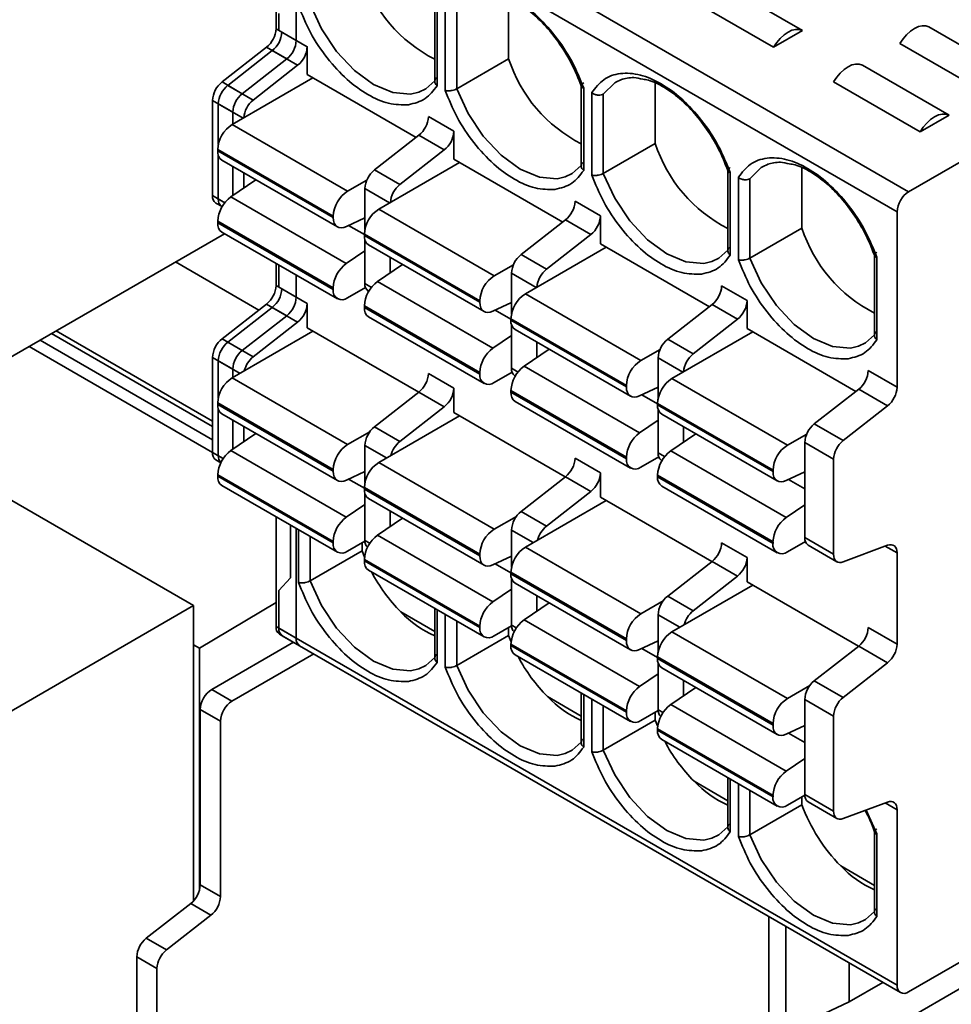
# Model space of a CAD drawing. Header units: millimetres. Extents: x 11 to 199, y 5 to 292.
# Tile 43 of 53: x 106.36 to 112.06, y 160.69 to 166.72. Entities that reach past the tile are written whole.
import ezdxf

# ---------------------------------------------------------------- set-up
doc = ezdxf.new("R2010")
doc.units = ezdxf.units.MM

msp = doc.modelspace()

# ---------------------------------------------------------------- linework, layer by layer
at = {"color": 7, "linetype": 'Continuous', "lineweight": 35}
for p, q in [((108.0164, 167.8539), (111.803, 165.6679)), ((107.9281, 166.6669), (107.9281, 167.7416)), ((107.9457, 167.7314), (111.7323, 165.5454)), ((115.3739, 167.7294), (111.803, 165.6679)), ((108.0518, 166.5955), (108.0518, 167.6701)), ((110.6221, 166.9619), (111.1525, 166.6558)), ((108.8998, 166.8444), (108.8998, 166.3363)), ((109.3529, 166.8507), (109.3529, 166.4827)), ((110.9757, 166.5537), (110.4454, 166.8599)), ((108.9145, 166.3174), (108.9145, 166.8224)), ((108.964, 166.7939), (108.964, 166.2889)), ((109.0347, 166.299), (109.0347, 166.7838)), ((107.9457, 166.6567), (107.9457, 166.7589)), ((108.0518, 166.5955), (107.9281, 166.6669)), ((111.9267, 166.6782), (112.4571, 166.3721)), ((108.119, 166.5567), (107.9634, 166.6465)), ((111.1525, 166.6558), (110.9757, 166.5537)), ((107.5976, 166.3404), (107.8696, 166.5528)), ((107.9934, 166.4814), (107.8696, 166.5528)), ((108.119, 166.5567), (108.119, 166.3861)), ((112.2803, 166.27), (111.75, 166.5762)), ((107.905, 166.5324), (107.6329, 166.3199)), ((107.7213, 166.2689), (107.9934, 166.4814)), ((108.0605, 166.4426), (107.905, 166.5324)), ((109.0347, 166.299), (109.3529, 166.4827)), ((107.7885, 166.2301), (108.0605, 166.4426)), ((111.5202, 166.4435), (112.0505, 166.1374)), ((108.1543, 166.3657), (107.6594, 166.08)), ((108.7863, 166.0009), (108.119, 166.3861)), ((110.0091, 166.3397), (110.0436, 166.3556)), ((107.7213, 166.2689), (107.5976, 166.3404)), ((107.6329, 166.3199), (107.7885, 166.2301)), ((109.7979, 166.326), (109.7979, 165.8178)), ((109.8125, 165.799), (109.8125, 166.304)), ((110.2509, 166.3323), (110.2509, 165.9642)), ((111.8737, 166.0353), (111.3434, 166.3415)), ((109.862, 166.2754), (109.862, 165.7704)), ((109.9327, 165.7806), (109.9327, 166.2653)), ((107.5392, 166.2262), (107.6629, 166.1548)), ((107.5392, 165.6447), (107.5392, 166.2262)), ((107.5745, 166.2058), (107.5745, 165.9575)), ((107.6629, 166.082), (107.6629, 166.1548)), ((109.017, 166.0383), (108.8614, 166.1281)), ((112.0505, 166.1374), (111.8737, 166.0353)), ((107.6594, 166.08), (108.3665, 165.6718)), ((108.803, 166.014), (108.531, 165.8015)), ((108.9586, 165.9242), (108.803, 166.014)), ((109.017, 166.0383), (109.017, 165.8677)), ((109.9327, 165.7806), (110.2509, 165.9642)), ((107.571, 165.9269), (108.2781, 165.5187)), ((107.571, 165.9184), (107.571, 165.9269)), ((107.571, 165.9184), (108.2781, 165.51)), ((107.5745, 165.8918), (107.5745, 165.6243)), ((108.6865, 165.7117), (108.9586, 165.9242)), ((107.5969, 165.8611), (108.304, 165.4529)), ((107.6629, 165.6443), (107.6629, 165.823)), ((109.0524, 165.8473), (108.5574, 165.5616)), ((109.6843, 165.4825), (109.017, 165.8677)), ((110.9072, 165.8213), (110.9416, 165.8372)), ((111.1489, 165.8138), (111.1489, 165.4458)), ((107.7301, 165.6898), (107.7301, 165.7842)), ((108.531, 165.8015), (108.6865, 165.7117)), ((110.6959, 165.8076), (110.6959, 165.2994)), ((110.7105, 165.2806), (110.7105, 165.7856)), ((110.76, 165.757), (110.76, 165.252)), ((107.8052, 165.7408), (107.6517, 165.6366)), ((108.3665, 165.6718), (108.4846, 165.74)), ((110.8307, 165.2621), (110.8307, 165.7469)), ((108.3586, 165.2283), (107.6517, 165.6366)), ((108.4725, 165.6874), (108.4725, 165.4391)), ((107.5599, 165.5989), (107.5977, 165.577)), ((107.5952, 165.5785), (107.5977, 165.577)), ((109.915, 165.5199), (109.7595, 165.6097)), ((108.2781, 165.51), (108.2781, 165.5187)), ((108.5574, 165.5616), (109.2645, 165.1534)), ((109.915, 165.5199), (109.915, 165.3493)), ((111.7323, 165.5454), (111.7323, 164.4708)), ((108.2781, 165.0802), (107.571, 165.4886)), ((107.571, 165.4886), (107.571, 165.4778)), ((108.2781, 165.0696), (107.571, 165.4778)), ((108.4725, 165.5092), (108.3588, 165.4551)), ((109.701, 165.4955), (109.429, 165.2831)), ((109.8566, 165.4057), (109.701, 165.4955)), ((104.745, 163.7556), (107.6129, 165.4113)), ((107.5969, 165.4206), (108.304, 165.0124)), ((108.469, 165.4085), (109.1761, 165.0003)), ((108.469, 165.3999), (108.469, 165.4085)), ((108.469, 165.3999), (109.1761, 164.9916)), ((109.5846, 165.1933), (109.8566, 165.4057)), ((110.8307, 165.2621), (111.1489, 165.4458)), ((108.4725, 165.3734), (108.4725, 165.1059)), ((108.4949, 165.3427), (109.202, 164.9345)), ((110.5823, 164.9641), (109.915, 165.3493)), ((108.3586, 165.2283), (108.4725, 165.3056)), ((109.429, 165.2831), (109.5846, 165.1933)), ((109.9504, 165.3289), (109.4554, 165.0432)), ((111.5939, 165.2892), (111.5939, 164.781)), ((107.3132, 165.2383), (107.8232, 164.9438)), ((107.9281, 165.0943), (107.9281, 165.2294)), ((107.9457, 165.084), (107.9457, 165.2192)), ((108.7033, 165.2224), (108.5497, 165.1182)), ((108.6281, 165.1714), (108.6281, 165.2658)), ((109.2645, 165.1534), (109.3826, 165.2216)), ((111.6086, 164.7622), (111.6086, 165.2672)), ((108.0518, 165.0228), (108.0518, 165.1579)), ((109.3706, 165.169), (109.3706, 164.9207)), ((108.0518, 165.0228), (107.9281, 165.0943)), ((109.2566, 164.7099), (108.5497, 165.1182)), ((110.8131, 165.0015), (110.6575, 165.0913)), ((108.119, 164.984), (107.9634, 165.0738)), ((108.2781, 165.0696), (108.2781, 165.0802)), ((108.4762, 165.0819), (108.3665, 165.0186)), ((108.4932, 165.0601), (108.4958, 165.0586)), ((109.4554, 165.0432), (110.1625, 164.6349)), ((107.5976, 164.7677), (107.8696, 164.9801)), ((107.9934, 164.9087), (107.8696, 164.9801)), ((108.119, 164.8347), (108.119, 164.984)), ((109.1761, 164.5618), (108.469, 164.9701)), ((108.469, 164.9701), (108.469, 164.9594)), ((109.1761, 164.9916), (109.1761, 165.0003)), ((109.3706, 164.9908), (109.2568, 164.9366)), ((110.5991, 164.9771), (110.327, 164.7647)), ((110.7546, 164.8873), (110.5991, 164.9771)), ((110.8131, 165.0015), (110.8131, 164.8309)), ((107.905, 164.9597), (107.6329, 164.7473)), ((107.7213, 164.6962), (107.9934, 164.9087)), ((108.0605, 164.8699), (107.905, 164.9597)), ((109.1761, 164.5512), (108.469, 164.9594)), ((107.7885, 164.6575), (108.0605, 164.8699)), ((108.4949, 164.9021), (109.202, 164.4939)), ((109.367, 164.8901), (110.0741, 164.4819)), ((109.367, 164.8815), (109.367, 164.8901)), ((109.367, 164.8815), (110.0741, 164.4731)), ((109.3706, 164.855), (109.3706, 164.5874)), ((110.4826, 164.6749), (110.7546, 164.8873)), ((107.5392, 164.2639), (106.5823, 164.8163)), ((108.1543, 164.8143), (107.6594, 164.5286)), ((108.8019, 164.4404), (108.119, 164.8347)), ((109.3929, 164.8243), (110.1, 164.4161)), ((110.8484, 164.8105), (110.3534, 164.5247)), ((111.4804, 164.4457), (110.8131, 164.8309)), ((107.5392, 164.1484), (106.4823, 164.7585)), ((107.7213, 164.6962), (107.5976, 164.7677)), ((107.6329, 164.7473), (107.7885, 164.6575)), ((109.2566, 164.7099), (109.3706, 164.7872)), ((109.5261, 164.653), (109.5261, 164.7474)), ((110.327, 164.7647), (110.4826, 164.6749)), ((107.5392, 164.0708), (106.4151, 164.7198)), ((109.6013, 164.704), (109.4477, 164.5998)), ((110.1625, 164.6349), (110.2807, 164.7031)), ((107.5392, 164.6535), (107.6629, 164.5821)), ((107.5392, 164.072), (107.5392, 164.6535)), ((107.5745, 164.6331), (107.5745, 164.4061)), ((110.2686, 164.6505), (110.2686, 164.4023)), ((107.6629, 164.5306), (107.6629, 164.5821)), ((109.017, 164.4656), (108.8614, 164.5554)), ((109.1761, 164.5512), (109.1761, 164.5618)), ((109.3743, 164.5635), (109.2645, 164.5001)), ((110.1547, 164.1915), (109.4477, 164.5998)), ((111.5555, 164.5729), (111.7323, 164.4708)), ((107.6594, 164.5286), (108.3665, 164.1204)), ((109.3913, 164.5417), (109.3938, 164.5402)), ((110.3534, 164.5247), (111.0605, 164.1165)), ((108.803, 164.4413), (108.531, 164.2288)), ((108.9586, 164.3515), (108.803, 164.4413)), ((109.017, 164.3163), (109.017, 164.4656)), ((110.0741, 164.0433), (109.367, 164.4517)), ((109.367, 164.4517), (109.367, 164.441)), ((110.0741, 164.0328), (109.367, 164.441)), ((110.0741, 164.4731), (110.0741, 164.4819)), ((110.2686, 164.4724), (110.1548, 164.4182)), ((111.4971, 164.4587), (111.225, 164.2463)), ((111.6739, 164.3567), (111.4971, 164.4587)), ((107.571, 164.3755), (108.2781, 163.9673)), ((107.571, 164.3755), (107.571, 164.3649)), ((109.3929, 164.3837), (110.1, 163.9755)), ((110.265, 164.3716), (110.9722, 163.9634)), ((110.265, 164.3631), (110.265, 164.3716)), ((107.571, 164.3649), (108.2781, 163.9565)), ((107.5745, 164.3383), (107.5745, 164.0516)), ((107.5969, 164.3076), (108.304, 163.8994)), ((108.6865, 164.139), (108.9586, 164.3515)), ((109.7, 163.922), (109.017, 164.3163)), ((110.265, 164.3631), (110.9722, 163.9547)), ((110.2686, 164.3366), (110.2686, 164.069)), ((110.2909, 164.3059), (110.998, 163.8977)), ((111.6739, 164.3567), (111.4018, 164.1442)), ((107.6629, 164.0908), (107.6629, 164.2695)), ((109.0524, 164.2959), (108.5574, 164.0101)), ((110.1547, 164.1915), (110.2686, 164.2688)), ((111.4018, 164.1442), (111.225, 164.2463)), ((105.5453, 164.2177), (107.4232, 163.1336)), ((107.8052, 164.1874), (107.6517, 164.0832)), ((107.7301, 164.1364), (107.7301, 164.2307)), ((108.3665, 164.1204), (108.5027, 164.199)), ((108.531, 164.2288), (108.6865, 164.139)), ((110.4993, 164.1856), (110.3457, 164.0814)), ((110.4241, 164.1346), (110.4241, 164.229)), ((111.0605, 164.1165), (111.1787, 164.1847)), ((111.3434, 164.0301), (111.1666, 164.1321)), ((111.1666, 164.1321), (111.1666, 163.5506)), ((108.3586, 163.6749), (107.6517, 164.0832)), ((108.4725, 164.1147), (108.4725, 163.8877)), ((111.0527, 163.6731), (110.3457, 164.0814)), ((107.5599, 164.0262), (107.5899, 164.0089)), ((108.5574, 164.0101), (109.2645, 163.6019)), ((109.915, 163.9472), (109.7595, 164.037)), ((110.0741, 164.0328), (110.0741, 164.0433)), ((110.2723, 164.0451), (110.1625, 163.9817)), ((110.2893, 164.0232), (110.2918, 164.0218)), ((111.3434, 164.0301), (111.3434, 163.4485)), ((108.2781, 163.9565), (108.2781, 163.9673)), ((108.4725, 163.9558), (108.3588, 163.9016)), ((109.915, 163.7979), (109.915, 163.9472)), ((110.9722, 163.9547), (110.9722, 163.9634)), ((111.1666, 163.954), (111.0528, 163.8998)), ((108.2781, 163.5267), (107.571, 163.9351)), ((107.571, 163.9351), (107.571, 163.9264)), ((108.2781, 163.5182), (107.571, 163.9264)), ((109.701, 163.9229), (109.429, 163.7104)), ((109.8566, 163.8331), (109.701, 163.9229)), ((110.9722, 163.5249), (110.265, 163.9333)), ((110.265, 163.9333), (110.265, 163.9225)), ((110.9722, 163.5143), (110.265, 163.9225)), ((107.5969, 163.8691), (108.304, 163.4609)), ((108.469, 163.857), (109.1761, 163.4488)), ((108.469, 163.857), (108.469, 163.8465)), ((108.469, 163.8465), (109.1761, 163.4381)), ((109.5846, 163.6206), (109.8566, 163.8331)), ((110.2909, 163.8653), (110.998, 163.4571)), ((108.4725, 163.8199), (108.4725, 163.5332)), ((108.4949, 163.7892), (109.202, 163.381)), ((109.9504, 163.7775), (109.4554, 163.4917)), ((110.598, 163.4036), (109.915, 163.7979)), ((108.3586, 163.6749), (108.4725, 163.7521)), ((108.6281, 163.6179), (108.6281, 163.7123)), ((109.429, 163.7104), (109.5846, 163.6206)), ((111.0527, 163.6731), (111.1666, 163.7504)), ((107.9281, 163.0056), (107.9281, 163.6779)), ((108.7033, 163.6689), (108.5497, 163.5647)), ((109.2645, 163.6019), (109.4007, 163.6806)), ((108.0518, 162.9342), (108.0518, 163.6065)), ((109.3706, 163.5963), (109.3706, 163.3692)), ((108.2781, 163.5267), (108.2781, 163.5182)), ((108.4727, 163.5284), (108.3665, 163.4671)), ((109.2566, 163.1564), (108.5497, 163.5647)), ((110.9722, 163.5143), (110.9722, 163.5249)), ((111.1703, 163.5267), (111.0605, 163.4633)), ((111.3434, 163.4485), (111.1666, 163.5506)), ((108.1367, 163.2859), (108.4549, 163.4695)), ((108.4549, 163.5182), (108.4549, 163.4695)), ((108.4549, 163.4695), (108.4699, 163.4312)), ((109.4554, 163.4917), (110.1625, 163.0835)), ((110.8131, 163.4288), (110.6575, 163.5186)), ((111.1873, 163.5048), (111.3641, 163.4028)), ((111.4018, 163.4019), (111.6739, 163.5035)), ((109.1761, 163.0083), (108.469, 163.4167)), ((108.469, 163.4167), (108.469, 163.408)), ((109.1761, 162.9997), (108.469, 163.408)), ((109.1761, 163.4381), (109.1761, 163.4488)), ((109.3706, 163.4373), (109.2568, 163.3832)), ((110.5991, 163.4044), (110.327, 163.192)), ((110.7546, 163.3146), (110.5991, 163.4044)), ((110.8131, 163.2795), (110.8131, 163.4288)), ((111.7323, 163.4568), (111.7323, 162.8981)), ((108.4949, 163.3507), (109.202, 162.9425)), ((107.9457, 163.2274), (108.0164, 163.3043)), ((109.367, 163.3386), (110.0741, 162.9304)), ((109.367, 163.3386), (109.367, 163.328)), ((109.367, 163.328), (110.0741, 162.9197)), ((109.3706, 163.3015), (109.3706, 163.0147)), ((110.4826, 163.1022), (110.7546, 163.3146)), ((107.9457, 162.9954), (107.9457, 163.2274)), ((109.2566, 163.1564), (109.3706, 163.2337)), ((109.3929, 163.2708), (110.1, 162.8626)), ((110.8484, 163.259), (110.3534, 162.9733)), ((111.496, 162.8852), (110.8131, 163.2795)), ((109.5261, 163.0995), (109.5261, 163.1939)), ((110.1625, 163.0835), (110.2987, 163.1622)), ((110.327, 163.192), (110.4826, 163.1022)), ((107.4232, 163.1336), (105.7451, 162.1648)), ((107.4232, 161.3259), (107.4232, 163.1336)), ((107.4586, 162.8723), (107.9281, 163.1524)), ((108.8998, 163.117), (108.8998, 162.8047)), ((109.6013, 163.1505), (109.4477, 163.0463)), ((108.693, 163.0948), (108.8998, 162.9753)), ((110.1547, 162.638), (109.4477, 163.0463)), ((110.2686, 163.0779), (110.2686, 162.8508)), ((108.0518, 162.9342), (107.9281, 163.0056)), ((111.7323, 160.8095), (107.9457, 162.9954)), ((109.1761, 163.0083), (109.1761, 162.9997)), ((109.3707, 163.01), (109.2645, 162.9487)), ((109.3529, 162.9997), (109.3529, 162.9511)), ((111.7323, 162.8981), (111.5555, 163.0002)), ((107.9488, 162.9599), (108.0725, 162.8884)), ((107.9665, 162.9497), (111.753, 160.7637)), ((109.0347, 162.7674), (109.3529, 162.9511)), ((109.3529, 162.9511), (109.3679, 162.9128)), ((110.0741, 162.9197), (110.0741, 162.9304)), ((110.2686, 162.9189), (110.1548, 162.8647)), ((110.3534, 162.9733), (111.0605, 162.5651)), ((107.4586, 162.8723), (107.4232, 162.8928)), ((107.4586, 161.3893), (107.4586, 162.8723)), ((107.5346, 162.6204), (108.0357, 162.9097)), ((110.0741, 162.4899), (109.367, 162.8982)), ((109.367, 162.8982), (109.367, 162.8895)), ((110.0741, 162.4813), (109.367, 162.8895)), ((111.4971, 162.886), (111.225, 162.6736)), ((111.6739, 162.784), (111.4971, 162.886)), ((107.6583, 162.549), (108.1594, 162.8383)), ((109.3929, 162.8323), (110.1, 162.4241)), ((110.265, 162.8202), (110.9722, 162.412)), ((110.265, 162.8202), (110.265, 162.8096)), ((110.265, 162.8096), (110.9722, 162.4012)), ((111.803, 160.7687), (115.3739, 162.8301)), ((110.2686, 162.7831), (110.2686, 162.4963)), ((110.2909, 162.7524), (110.998, 162.3442)), ((111.6739, 162.784), (111.4018, 162.5715)), ((110.1547, 162.638), (110.2686, 162.7153)), ((107.6583, 162.549), (107.5346, 162.6204)), ((110.4993, 162.6321), (110.3457, 162.5279)), ((110.4241, 162.5811), (110.4241, 162.6755)), ((111.0605, 162.5651), (111.1968, 162.6437)), ((111.4018, 162.5715), (111.225, 162.6736)), ((109.591, 162.5763), (109.7979, 162.4569)), ((109.7979, 162.5985), (109.7979, 162.2863)), ((111.3434, 162.4574), (111.1666, 162.5594)), ((111.1666, 162.5594), (111.1666, 161.9779)), ((107.4638, 162.4979), (107.5876, 162.4265)), ((107.4638, 161.4233), (107.4638, 162.4979)), ((111.0527, 162.1196), (110.3457, 162.5279)), ((110.0741, 162.4899), (110.0741, 162.4813)), ((110.2687, 162.4916), (110.1625, 162.4303)), ((110.2509, 162.4813), (110.2509, 162.4327)), ((111.3434, 162.4574), (111.3434, 161.8759)), ((107.5876, 161.3518), (107.5876, 162.4265)), ((109.9327, 162.249), (110.2509, 162.4327)), ((110.2509, 162.4327), (110.2659, 162.3944)), ((110.9722, 161.9714), (110.265, 162.3798)), ((110.265, 162.3798), (110.265, 162.3711)), ((110.9722, 162.4012), (110.9722, 162.412)), ((111.1666, 162.4005), (111.0528, 162.3463)), ((110.9722, 161.9629), (110.265, 162.3711)), ((110.2909, 162.3139), (110.998, 161.9057)), ((111.0527, 162.1196), (111.1666, 162.1969)), ((110.6959, 162.0801), (110.6959, 161.7679)), ((110.489, 162.0579), (110.6959, 161.9385)), ((110.9722, 161.9714), (110.9722, 161.9629)), ((111.1667, 161.9732), (111.0605, 161.9119)), ((111.1489, 161.9629), (111.1489, 161.9143)), ((111.3434, 161.8759), (111.1666, 161.9779)), ((110.8307, 161.7306), (111.1489, 161.9143)), ((111.1873, 161.9321), (111.3641, 161.8301)), ((111.4018, 161.8292), (111.6739, 161.9308)), ((111.7323, 161.8842), (111.7323, 160.8095)), ((111.5939, 161.7576), (111.5939, 161.2495)), ((111.6086, 161.2306), (111.6086, 161.7356)), ((111.3871, 161.5395), (111.5939, 161.4201)), ((113.4597, 161.5634), (111.4065, 160.3782)), ((107.5876, 161.3518), (107.4638, 161.4233)), ((107.1334, 161.0967), (107.4054, 161.3091)), ((107.5292, 161.2377), (107.4054, 161.3091)), ((107.2571, 161.0253), (107.5292, 161.2377)), ((110.9463, 161.2294), (110.9463, 160.4461)), ((111.0506, 161.1692), (111.0506, 160.6027)), ((107.2571, 161.0253), (107.1334, 161.0967)), ((107.0749, 160.9825), (107.1987, 160.9111)), ((107.0749, 160.401), (107.0749, 160.9825)), ((111.4395, 160.7074), (111.4395, 160.9447)), ((107.1987, 160.3296), (107.1987, 160.9111)), ((111.645, 160.8261), (111.4395, 160.7074)), ((111.1755, 160.5827), (111.4395, 160.7074))]:
    msp.add_line(p, q, dxfattribs=at)
at = {"color": 8, "linetype": 'Continuous', "lineweight": 35}
for p, q in [((107.7259, 166.1184), (107.5745, 166.2058)), ((107.6144, 165.6013), (107.5392, 165.6447)), ((108.6239, 165.6), (108.4725, 165.6874)), ((107.6144, 165.6013), (107.5745, 165.6243)), ((108.469, 165.4061), (108.3727, 165.4617)), ((109.522, 165.0816), (109.3706, 165.169)), ((108.5124, 165.0829), (108.4725, 165.1059)), ((109.367, 164.8877), (109.2707, 164.9433)), ((107.5392, 164.2301), (106.553, 164.7994)), ((107.5745, 164.6331), (107.7075, 164.5563)), ((110.42, 164.5631), (110.2686, 164.6505)), ((109.4104, 164.5644), (109.3706, 164.5874)), ((110.265, 164.3693), (110.1688, 164.4249)), ((107.6045, 164.0343), (107.5392, 164.072)), ((108.4725, 164.1147), (108.6055, 164.0379)), ((110.3084, 164.046), (110.2686, 164.069)), ((107.5745, 164.0516), (107.6045, 164.0343)), ((108.469, 163.8526), (108.3727, 163.9082)), ((111.1666, 163.8488), (111.0668, 163.9064)), ((108.0164, 163.3043), (108.0164, 163.6269)), ((108.0659, 163.5983), (108.0659, 163.2757)), ((109.3706, 163.5963), (109.5035, 163.5195)), ((108.1367, 163.2859), (108.1367, 163.5575)), ((108.4725, 163.5332), (108.5025, 163.5159)), ((111.6602, 163.4984), (111.7323, 163.4568)), ((109.367, 163.3342), (109.2707, 163.3898)), ((108.9145, 162.7859), (108.9145, 163.1085)), ((108.964, 163.0799), (108.964, 162.7573)), ((109.0347, 162.7674), (109.0347, 163.0391)), ((110.2686, 163.0779), (110.4016, 163.0011)), ((109.3706, 163.0147), (109.4005, 162.9974)), ((110.265, 162.8158), (110.1688, 162.8714)), ((109.8125, 162.2675), (109.8125, 162.5901)), ((109.862, 162.5615), (109.862, 162.2389)), ((109.9327, 162.249), (109.9327, 162.5207)), ((110.2686, 162.4963), (110.2986, 162.479)), ((111.1666, 162.2953), (111.0668, 162.353)), ((110.7105, 161.7491), (110.7105, 162.0717)), ((110.76, 162.0431), (110.76, 161.7205)), ((110.8307, 161.7306), (110.8307, 162.0023)), ((111.6602, 161.9257), (111.7323, 161.8842)), ((111.6086, 161.7356), (111.5429, 161.8819))]:
    msp.add_line(p, q, dxfattribs=at)
at = {"color": 8, "linetype": 'Continuous', "lineweight": 35, "flags": 128}
for points in [[(108.8018, 166.2774), (108.752, 166.2663), (108.643, 166.2755), (108.5256, 166.3249), (108.4081, 166.4111), (108.2991, 166.5277), (108.2064, 166.6665), (108.1367, 166.8174)], [(109.6998, 165.759), (109.65, 165.7479), (109.541, 165.7571), (109.4236, 165.8065), (109.3062, 165.8927), (109.1972, 166.0093), (109.1044, 166.1481), (109.0347, 166.299)], [(109.9327, 166.2653), (110.0025, 166.3357), (110.0091, 166.3397)], [(110.8307, 165.7469), (110.9005, 165.8173), (110.9072, 165.8213)], [(110.5979, 165.2406), (110.548, 165.2295), (110.4391, 165.2387), (110.3216, 165.2881), (110.2042, 165.3742), (110.0952, 165.4909), (110.0025, 165.6297), (109.9327, 165.7806)], [(111.4959, 164.7222), (111.4461, 164.711), (111.3371, 164.7202), (111.2196, 164.7697), (111.1022, 164.8558), (110.9932, 164.9725), (110.9005, 165.1112), (110.8307, 165.2621)], [(108.8018, 162.7459), (108.752, 162.7348), (108.643, 162.7439), (108.5256, 162.7934), (108.4081, 162.8795), (108.2991, 162.9962), (108.2064, 163.135), (108.1367, 163.2859)], [(109.6998, 162.2275), (109.65, 162.2163), (109.541, 162.2255), (109.4236, 162.275), (109.3062, 162.3611), (109.1972, 162.4778), (109.1044, 162.6165), (109.0347, 162.7674)], [(110.5979, 161.7091), (110.548, 161.6979), (110.4391, 161.7071), (110.3216, 161.7566), (110.2042, 161.8427), (110.0952, 161.9594), (110.0025, 162.0981), (109.9327, 162.249)], [(111.4959, 161.1906), (111.4461, 161.1795), (111.3371, 161.1887), (111.2196, 161.2381), (111.1022, 161.3243), (110.9932, 161.4409), (110.9005, 161.5797), (110.8307, 161.7306)]]:
    msp.add_lwpolyline(points, dxfattribs=at)
at = {"color": 7, "linetype": 'Continuous', "lineweight": 35, "flags": 128}
for points in [[(110.9757, 166.5537), (110.9948, 166.5821), (111.0165, 166.6075), (111.0398, 166.6289), (111.0641, 166.6456), (111.0883, 166.6569), (111.1117, 166.6625), (111.1333, 166.6621), (111.1525, 166.6558)], [(111.75, 166.5762), (111.7691, 166.6046), (111.7908, 166.63), (111.8141, 166.6514), (111.8384, 166.668), (111.8626, 166.6793), (111.886, 166.6849), (111.9076, 166.6845), (111.9267, 166.6782)], [(111.3434, 166.3415), (111.3625, 166.3699), (111.3842, 166.3952), (111.4075, 166.4166), (111.4318, 166.4333), (111.456, 166.4446), (111.4794, 166.4502), (111.501, 166.4498), (111.5202, 166.4435)], [(108.8998, 166.3478), (108.8447, 166.298), (108.8018, 166.2774)], [(111.8737, 166.0353), (111.8929, 166.0637), (111.9145, 166.0891), (111.9379, 166.1105), (111.9621, 166.1272), (111.9863, 166.1385), (112.0097, 166.1441), (112.0313, 166.1437), (112.0505, 166.1374)], [(109.7979, 165.8294), (109.7427, 165.7796), (109.6998, 165.759)], [(108.3588, 165.4551), (108.3427, 165.4491), (108.3274, 165.4471), (108.3135, 165.4489), (108.3013, 165.4546), (108.2915, 165.4639), (108.2841, 165.4765), (108.2796, 165.4921), (108.2781, 165.51)], [(110.6959, 165.311), (110.6408, 165.2612), (110.5979, 165.2406)], [(109.2568, 164.9366), (109.2407, 164.9307), (109.2254, 164.9286), (109.2115, 164.9305), (109.1994, 164.9361), (109.1895, 164.9455), (109.1822, 164.9581), (109.1776, 164.9737), (109.1761, 164.9916)], [(111.5939, 164.7926), (111.5388, 164.7428), (111.4959, 164.7222)], [(110.1548, 164.4182), (110.1387, 164.4123), (110.1235, 164.4102), (110.1095, 164.4121), (110.0974, 164.4177), (110.0875, 164.427), (110.0802, 164.4397), (110.0757, 164.4552), (110.0741, 164.4731)], [(108.3588, 163.9016), (108.3427, 163.8957), (108.3274, 163.8936), (108.3135, 163.8954), (108.3013, 163.9011), (108.2915, 163.9104), (108.2841, 163.9231), (108.2796, 163.9386), (108.2781, 163.9565)], [(111.0528, 163.8998), (111.0368, 163.8939), (111.0215, 163.8918), (111.0075, 163.8936), (110.9954, 163.8993), (110.9855, 163.9086), (110.9782, 163.9213), (110.9737, 163.9368), (110.9722, 163.9547)], [(111.6739, 163.5035), (111.6858, 163.5067), (111.6969, 163.5071), (111.707, 163.5048), (111.7158, 163.4998), (111.7228, 163.4922), (111.728, 163.4823), (111.7312, 163.4704), (111.7323, 163.4568)], [(109.2568, 163.3832), (109.2407, 163.3772), (109.2254, 163.3752), (109.2115, 163.377), (109.1994, 163.3827), (109.1895, 163.392), (109.1822, 163.4046), (109.1776, 163.4202), (109.1761, 163.4381)], [(111.3434, 163.4485), (111.3445, 163.435), (111.3477, 163.4231), (111.3529, 163.4132), (111.3599, 163.4056), (111.3686, 163.4006), (111.3787, 163.3982), (111.3899, 163.3987), (111.4018, 163.4019)], [(110.1548, 162.8647), (110.1387, 162.8588), (110.1235, 162.8568), (110.1095, 162.8586), (110.0974, 162.8643), (110.0875, 162.8736), (110.0802, 162.8862), (110.0757, 162.9018), (110.0741, 162.9197)], [(108.8998, 162.8163), (108.8447, 162.7665), (108.8018, 162.7459)], [(111.0528, 162.3463), (111.0368, 162.3404), (111.0215, 162.3383), (111.0075, 162.3402), (110.9954, 162.3458), (110.9855, 162.3551), (110.9782, 162.3678), (110.9737, 162.3833), (110.9722, 162.4012)], [(109.7979, 162.2979), (109.7427, 162.2481), (109.6998, 162.2275)], [(111.6739, 161.9308), (111.6858, 161.934), (111.6969, 161.9345), (111.707, 161.9321), (111.7158, 161.9271), (111.7228, 161.9195), (111.728, 161.9096), (111.7312, 161.8977), (111.7323, 161.8842)], [(111.3434, 161.8759), (111.3445, 161.8623), (111.3477, 161.8504), (111.3529, 161.8405), (111.3599, 161.8329), (111.3686, 161.8279), (111.3787, 161.8256), (111.3899, 161.826), (111.4018, 161.8292)], [(110.6959, 161.7794), (110.6408, 161.7296), (110.5979, 161.7091)], [(111.5939, 161.261), (111.5388, 161.2112), (111.4959, 161.1906)]]:
    msp.add_lwpolyline(points, dxfattribs=at)
at = {"color": 7, "linetype": 'Continuous', "lineweight": 35}
for centre, radius, start, end in [((109.3005, 167.2732), 0.8883, 197.84069, 243.19218), ((107.7719, 166.6749), 0.1564, 308.69084, 357.09274), ((107.8072, 166.6545), 0.1564, 308.69084, 357.09274), ((107.8956, 166.6034), 0.1564, 308.69084, 357.09274), ((107.9628, 166.5647), 0.1564, 308.69084, 357.09274), ((110.1985, 166.7548), 0.8883, 197.84069, 243.19218), ((107.6954, 166.2183), 0.1564, 128.69084, 177.09274), ((107.7307, 166.1979), 0.1564, 128.69084, 177.09274), ((107.8191, 166.1468), 0.1564, 128.69084, 177.09274), ((107.8875, 166.1071), 0.1579, 128.82577, 174.99996), ((108.7052, 166.136), 0.1564, 308.69084, 357.09274), ((107.7629, 165.9182), 0.1921, 122.60548, 177.39452), ((108.8608, 166.0462), 0.1564, 308.69084, 357.09274), ((111.0965, 166.2364), 0.8883, 197.84069, 243.19218), ((107.6311, 165.9111), 0.0606, 173.1059, 235.58192), ((108.6287, 165.6794), 0.1564, 128.69084, 177.09274), ((108.7855, 165.5887), 0.1579, 128.82577, 174.99996), ((107.5878, 165.6391), 0.049, 173.46674, 235.22108), ((107.765, 165.4789), 0.1943, 125.69473, 177.13744), ((108.47, 165.51), 0.1921, 122.60548, 177.39452), ((111.8858, 165.5385), 0.1537, 122.60548, 177.39452), ((107.6231, 165.6187), 0.049, 173.46674, 235.22108), ((109.6033, 165.6176), 0.1564, 308.69084, 357.09274), ((108.6609, 165.3997), 0.1921, 122.60548, 177.39452), ((109.7588, 165.5278), 0.1564, 308.69084, 357.09274), ((107.6322, 165.471), 0.0616, 173.70115, 234.98667), ((108.5291, 165.3927), 0.0606, 173.1059, 235.58192), ((111.9997, 165.7224), 0.8946, 198.00962, 243.02325), ((109.5268, 165.161), 0.1564, 128.69084, 177.09274), ((108.4721, 165.0707), 0.1943, 125.74809, 177.19598), ((109.368, 164.9915), 0.1921, 122.60548, 177.39452), ((109.6836, 165.0703), 0.1579, 128.82577, 174.99996), ((107.7719, 165.1022), 0.1564, 308.69084, 357.09274), ((108.663, 164.9604), 0.1943, 125.69473, 177.13744), ((108.5212, 165.1003), 0.049, 173.46674, 235.22108), ((110.5013, 165.0992), 0.1564, 308.69084, 357.09274), ((107.8072, 165.0818), 0.1564, 308.69084, 357.09274), ((108.332, 165.0609), 0.0546, 170.78596, 309.20329), ((109.5589, 164.8813), 0.1921, 122.60548, 177.39452), ((107.8956, 165.0308), 0.1564, 308.69084, 357.09274), ((107.9628, 164.992), 0.1564, 308.69084, 357.09274), ((110.6569, 165.0094), 0.1564, 308.69084, 357.09274), ((108.5302, 164.9526), 0.0616, 173.70115, 234.98667), ((109.4271, 164.8742), 0.0606, 173.1059, 235.58192), ((107.6954, 164.6456), 0.1564, 128.69084, 177.09274), ((107.7307, 164.6252), 0.1564, 128.69084, 177.09274), ((110.4248, 164.6426), 0.1564, 128.69084, 177.09274), ((107.8191, 164.5742), 0.1564, 128.69084, 177.09274), ((109.3701, 164.5523), 0.1943, 125.74809, 177.19598), ((110.5816, 164.5519), 0.1579, 128.82577, 174.99996), ((107.8908, 164.5319), 0.1619, 129.16875, 165.84612), ((110.266, 164.4731), 0.1921, 122.60548, 177.39452), ((108.7052, 164.5634), 0.1564, 308.69084, 357.09274), ((109.23, 164.5424), 0.0546, 170.78596, 309.20329), ((109.5611, 164.442), 0.1943, 125.69473, 177.13744), ((109.4192, 164.5819), 0.049, 173.46674, 235.22108), ((111.3993, 164.5808), 0.1564, 308.69084, 357.09274), ((107.7629, 164.3667), 0.1921, 122.60548, 177.39452), ((110.4569, 164.3629), 0.1921, 122.60548, 177.39452), ((108.8608, 164.4736), 0.1564, 308.69084, 357.09274), ((109.4283, 164.4342), 0.0616, 173.70115, 234.98667), ((111.5761, 164.4787), 0.1564, 308.69084, 357.09274), ((107.6311, 164.3576), 0.0606, 173.1059, 235.58192), ((110.3252, 164.3558), 0.0606, 173.1059, 235.58192), ((111.3228, 164.1242), 0.1564, 128.69084, 177.09274), ((108.6287, 164.1068), 0.1564, 128.69084, 177.09274), ((110.2682, 164.0338), 0.1943, 125.74809, 177.19598), ((108.7888, 164.0135), 0.1619, 129.16875, 165.84612), ((111.4996, 164.0221), 0.1564, 128.69084, 177.09274), ((107.5878, 164.0664), 0.049, 173.46674, 235.22108), ((107.765, 163.9254), 0.1943, 125.69473, 177.13744), ((108.47, 163.9585), 0.1921, 122.60548, 177.39452), ((110.4591, 163.9236), 0.1943, 125.69473, 177.13744), ((110.3172, 164.0634), 0.049, 173.46674, 235.22108), ((111.1641, 163.9547), 0.1921, 122.60548, 177.39452), ((107.6284, 164.0476), 0.054, 175.73701, 224.90803), ((108.6609, 163.8483), 0.1921, 122.60548, 177.39452), ((109.6033, 164.0449), 0.1564, 308.69084, 357.09274), ((110.128, 164.024), 0.0546, 170.78596, 309.20329), ((109.7588, 163.9551), 0.1564, 308.69084, 357.09274), ((107.6304, 163.9188), 0.0599, 172.74417, 235.94365), ((110.3263, 163.9158), 0.0616, 173.70115, 234.98667), ((108.5291, 163.8392), 0.0606, 173.1059, 235.58192), ((109.5268, 163.5883), 0.1564, 128.69084, 177.09274), ((108.4721, 163.5172), 0.1943, 125.74809, 177.19598), ((111.1662, 163.5154), 0.1943, 125.74809, 177.19598), ((109.368, 163.4401), 0.1921, 122.60548, 177.39452), ((109.6868, 163.4951), 0.1619, 129.16875, 165.84612), ((108.663, 163.407), 0.1943, 125.69473, 177.13744), ((108.5264, 163.5292), 0.054, 175.73702, 224.908), ((111.2153, 163.545), 0.049, 173.46674, 235.22108), ((108.332, 163.5094), 0.0546, 170.78596, 309.20329), ((109.5589, 163.3299), 0.1921, 122.60548, 177.39452), ((110.5013, 163.5265), 0.1564, 308.69084, 357.09274), ((111.026, 163.5056), 0.0546, 170.78596, 309.20329), ((108.5285, 163.4004), 0.0599, 172.74417, 235.94365), ((110.6569, 163.4367), 0.1564, 308.69084, 357.09274), ((109.427, 163.8223), 1.0334, 207.79091, 224.7464), ((109.4271, 163.3208), 0.0606, 173.1059, 235.58192), ((110.4248, 163.0699), 0.1564, 128.69084, 177.09274), ((109.3701, 162.9988), 0.1943, 125.74809, 177.19598), ((110.5848, 162.9767), 0.1619, 129.16875, 165.84612), ((109.1788, 163.5639), 0.6754, 224.00104, 245.60161), ((109.5611, 162.8885), 0.1943, 125.69473, 177.13744), ((110.266, 162.9217), 0.1921, 122.60548, 177.39452), ((107.9756, 162.9996), 0.048, 172.74417, 235.94365), ((107.9947, 162.99), 0.0493, 173.70115, 234.98667), ((109.23, 162.991), 0.0546, 170.78596, 309.20329), ((109.4245, 163.0107), 0.054, 175.73702, 224.90797), ((111.3993, 163.0081), 0.1564, 308.69084, 357.09274), ((108.1008, 162.9288), 0.0493, 173.70115, 234.98667), ((110.4569, 162.8115), 0.1921, 122.60548, 177.39452), ((109.4265, 162.882), 0.0599, 172.74417, 235.94365), ((111.5761, 162.906), 0.1564, 308.69084, 357.09274), ((110.325, 163.3038), 1.0334, 207.79091, 224.7464), ((110.3252, 162.8024), 0.0606, 173.1059, 235.58192), ((107.6174, 162.4909), 0.1537, 122.60548, 177.39452), ((110.2682, 162.4804), 0.1943, 125.74809, 177.19598), ((111.3228, 162.5515), 0.1564, 128.69084, 177.09274), ((110.0769, 163.0455), 0.6754, 224.00104, 245.60161), ((111.1641, 162.4033), 0.1921, 122.60548, 177.39452), ((111.4996, 162.4495), 0.1564, 128.69084, 177.09274), ((107.7411, 162.4195), 0.1537, 122.60548, 177.39452), ((110.4591, 162.3701), 0.1943, 125.69473, 177.13744), ((110.3225, 162.4923), 0.054, 175.73702, 224.90792), ((110.128, 162.4726), 0.0546, 170.78596, 309.20329), ((110.3245, 162.3635), 0.0599, 172.74417, 235.94365), ((111.223, 162.7854), 1.0334, 207.79091, 224.7464), ((111.1662, 161.9619), 0.1943, 125.74809, 177.19598), ((110.9749, 162.5271), 0.6754, 224.00104, 245.60161), ((111.026, 161.9542), 0.0546, 170.78596, 309.20329), ((111.2153, 161.9723), 0.049, 173.46674, 235.22108), ((112.1336, 162.2769), 1.0493, 200.21534, 224.6458), ((111.8729, 162.0087), 0.6754, 224.00104, 245.60161), ((107.3076, 161.4312), 0.1564, 308.69084, 357.09274), ((107.4314, 161.3598), 0.1564, 308.69084, 357.09274), ((107.2311, 160.9746), 0.1564, 128.69084, 177.09274), ((107.3549, 160.9032), 0.1564, 128.69084, 177.09274), ((111.7754, 160.8025), 0.0437, 170.78596, 309.20329)]:
    msp.add_arc(centre, radius, start, end, dxfattribs=at)
for points, knots in [([(109.8125, 166.304), (109.79, 166.3591), (109.744, 166.4714), (109.6395, 166.6279), (109.5181, 166.7591), (109.3882, 166.8542), (109.2583, 166.9091), (109.1369, 166.918), (109.0325, 166.8822), (108.9865, 166.8229), (108.964, 166.7939)], [0, 0, 0, 0, 0.122629, 0.25, 0.377371, 0.5, 0.622629, 0.75, 0.877371, 1, 1, 1, 1]), ([(109.276, 166.8759), (109.2876, 166.8743), (109.3286, 166.8686), (109.406, 166.8297), (109.5022, 166.7616), (109.5952, 166.6688), (109.6793, 166.5578), (109.7522, 166.4331), (109.7862, 166.345), (109.8033, 166.3008)], [0, 0, 0, 0, 0.060779, 0.215825, 0.371296, 0.527325, 0.684041, 0.841563, 1, 1, 1, 1]), ([(108.9145, 166.3684), (108.9112, 166.366), (108.904, 166.3607), (108.8999, 166.3507), (108.8997, 166.3414), (108.9018, 166.3334), (108.9065, 166.3251), (108.9118, 166.32), (108.9145, 166.3174)], [0, 0, 0, 0, 0.191277, 0.420653, 0.550548, 0.690367, 0.840169, 1, 1, 1, 1]), ([(110.7105, 165.7856), (110.688, 165.8407), (110.642, 165.953), (110.5376, 166.1095), (110.4162, 166.2407), (110.2863, 166.3358), (110.1564, 166.3907), (110.035, 166.3996), (109.9305, 166.3638), (109.8845, 166.3045), (109.862, 166.2754)], [0, 0, 0, 0, 0.122629, 0.25, 0.377371, 0.5, 0.622629, 0.75, 0.877371, 1, 1, 1, 1]), ([(110.0408, 166.3546), (110.0662, 166.3617), (110.1069, 166.373), (110.1556, 166.3618), (110.174, 166.3575)], [0, 0, 0, 0, 0.6219542, 1, 1, 1, 1]), ([(110.174, 166.3575), (110.1856, 166.3559), (110.2267, 166.3502), (110.304, 166.3113), (110.4002, 166.2432), (110.4932, 166.1504), (110.5773, 166.0394), (110.6502, 165.9147), (110.6842, 165.8266), (110.7013, 165.7824)], [0, 0, 0, 0, 0.0607788, 0.2158248, 0.3712957, 0.5273254, 0.6840414, 0.8415629, 1, 1, 1, 1]), ([(108.7387, 166.2008), (108.7751, 166.2098), (108.8467, 166.2273), (108.8922, 166.2878), (108.9145, 166.3174)], [0, 0, 0, 0, 0.5094841, 1, 1, 1, 1]), ([(109.0347, 166.299), (109.0308, 166.2969), (109.0222, 166.2925), (109.0078, 166.2884), (108.9947, 166.2865), (108.984, 166.286), (108.9732, 166.2866), (108.9671, 166.2881), (108.964, 166.2889)], [0, 0, 0, 0, 0.191274, 0.420649, 0.550544, 0.690364, 0.840168, 1, 1, 1, 1]), ([(109.8125, 166.3347), (109.8092, 166.3326), (109.802, 166.328), (109.7979, 166.3214), (109.7977, 166.3156), (109.7999, 166.3112), (109.8045, 166.307), (109.8098, 166.305), (109.8125, 166.304)], [0, 0, 0, 0, 0.191274, 0.420649, 0.550544, 0.690364, 0.840168, 1, 1, 1, 1]), ([(109.862, 166.2754), (109.8651, 166.2731), (109.8712, 166.2685), (109.882, 166.2637), (109.8928, 166.2607), (109.9058, 166.2591), (109.9202, 166.2598), (109.9288, 166.2636), (109.9327, 166.2653)], [0, 0, 0, 0, 0.159831, 0.309633, 0.449452, 0.579347, 0.808723, 1, 1, 1, 1]), ([(111.6086, 165.2672), (111.586, 165.3223), (111.5401, 165.4346), (111.4356, 165.5911), (111.3142, 165.7223), (111.1843, 165.8174), (111.0544, 165.8722), (110.933, 165.8812), (110.8285, 165.8454), (110.7826, 165.7861), (110.76, 165.757)], [0, 0, 0, 0, 0.122629, 0.25, 0.377371, 0.5, 0.622629, 0.75, 0.877371, 1, 1, 1, 1]), ([(109.8125, 165.8499), (109.8092, 165.8475), (109.802, 165.8423), (109.7979, 165.8323), (109.7977, 165.8229), (109.7999, 165.815), (109.8045, 165.8067), (109.8098, 165.8016), (109.8125, 165.799)], [0, 0, 0, 0, 0.191277, 0.420653, 0.550548, 0.690367, 0.840169, 1, 1, 1, 1]), ([(110.7105, 165.8163), (110.7073, 165.8142), (110.7001, 165.8096), (110.6959, 165.8029), (110.6957, 165.7972), (110.6979, 165.7927), (110.7026, 165.7885), (110.7078, 165.7866), (110.7105, 165.7856)], [0, 0, 0, 0, 0.191274, 0.420649, 0.550544, 0.690364, 0.840168, 1, 1, 1, 1]), ([(110.9388, 165.8362), (110.9642, 165.8433), (111.0049, 165.8546), (111.0537, 165.8434), (111.0721, 165.8391)], [0, 0, 0, 0, 0.621954, 1, 1, 1, 1]), ([(111.0721, 165.8391), (111.0836, 165.8375), (111.1247, 165.8318), (111.2021, 165.7929), (111.2982, 165.7247), (111.3912, 165.632), (111.4753, 165.521), (111.5482, 165.3963), (111.5822, 165.3082), (111.5993, 165.264)], [0, 0, 0, 0, 0.0607788, 0.2158248, 0.3712957, 0.5273254, 0.6840414, 0.8415629, 1, 1, 1, 1]), ([(109.6367, 165.6824), (109.6731, 165.6913), (109.7447, 165.7089), (109.7902, 165.7694), (109.8125, 165.799)], [0, 0, 0, 0, 0.5094841, 1, 1, 1, 1]), ([(109.9327, 165.7806), (109.9288, 165.7785), (109.9202, 165.7741), (109.9058, 165.77), (109.8928, 165.768), (109.882, 165.7676), (109.8712, 165.7682), (109.8651, 165.7697), (109.862, 165.7704)], [0, 0, 0, 0, 0.191274, 0.420649, 0.550544, 0.690364, 0.840168, 1, 1, 1, 1]), ([(110.76, 165.757), (110.7631, 165.7547), (110.7692, 165.7501), (110.78, 165.7453), (110.7908, 165.7423), (110.8038, 165.7406), (110.8182, 165.7413), (110.8268, 165.7452), (110.8307, 165.7469)], [0, 0, 0, 0, 0.159831, 0.309633, 0.449452, 0.579347, 0.808723, 1, 1, 1, 1]), ([(110.7105, 165.3315), (110.7073, 165.3291), (110.7001, 165.3238), (110.6959, 165.3139), (110.6957, 165.3045), (110.6979, 165.2966), (110.7026, 165.2883), (110.7078, 165.2832), (110.7105, 165.2806)], [0, 0, 0, 0, 0.191277, 0.420653, 0.550548, 0.690367, 0.840169, 1, 1, 1, 1]), ([(110.5347, 165.164), (110.5712, 165.1729), (110.6427, 165.1905), (110.6882, 165.2509), (110.7105, 165.2806)], [0, 0, 0, 0, 0.509484, 1, 1, 1, 1]), ([(111.6086, 165.2979), (111.6053, 165.2958), (111.5981, 165.2911), (111.594, 165.2845), (111.5937, 165.2788), (111.5959, 165.2743), (111.6006, 165.2701), (111.6058, 165.2682), (111.6086, 165.2672)], [0, 0, 0, 0, 0.191271, 0.420645, 0.550541, 0.690362, 0.840166, 1, 1, 1, 1]), ([(110.8307, 165.2621), (110.8268, 165.2601), (110.8182, 165.2556), (110.8038, 165.2516), (110.7908, 165.2496), (110.78, 165.2491), (110.7692, 165.2498), (110.7631, 165.2513), (110.76, 165.252)], [0, 0, 0, 0, 0.191274, 0.420649, 0.550544, 0.690364, 0.840168, 1, 1, 1, 1]), ([(111.6086, 164.8131), (111.6053, 164.8107), (111.5981, 164.8054), (111.594, 164.7954), (111.5937, 164.7861), (111.5959, 164.7781), (111.6006, 164.7698), (111.6058, 164.7648), (111.6086, 164.7622)], [0, 0, 0, 0, 0.191277, 0.420653, 0.550548, 0.690367, 0.840169, 1, 1, 1, 1]), ([(111.4327, 164.6456), (111.4692, 164.6545), (111.5408, 164.672), (111.5862, 164.7325), (111.6086, 164.7622)], [0, 0, 0, 0, 0.509484, 1, 1, 1, 1]), ([(108.1367, 163.2859), (108.1327, 163.2838), (108.1241, 163.2793), (108.1098, 163.2753), (108.0967, 163.2733), (108.0859, 163.2729), (108.0751, 163.2735), (108.0691, 163.275), (108.0659, 163.2757)], [0, 0, 0, 0, 0.1912741, 0.4206492, 0.5505443, 0.6903644, 0.8401678, 1, 1, 1, 1]), ([(108.9145, 162.8368), (108.9112, 162.8344), (108.904, 162.8291), (108.8999, 162.8192), (108.8997, 162.8098), (108.9018, 162.8019), (108.9065, 162.7936), (108.9118, 162.7885), (108.9145, 162.7859)], [0, 0, 0, 0, 0.191277, 0.420653, 0.550548, 0.690367, 0.840169, 1, 1, 1, 1]), ([(108.7387, 162.6693), (108.7751, 162.6782), (108.8467, 162.6958), (108.8922, 162.7562), (108.9145, 162.7859)], [0, 0, 0, 0, 0.509484, 1, 1, 1, 1]), ([(109.0347, 162.7674), (109.0308, 162.7654), (109.0222, 162.7609), (109.0078, 162.7569), (108.9947, 162.7549), (108.984, 162.7544), (108.9732, 162.7551), (108.9671, 162.7566), (108.964, 162.7573)], [0, 0, 0, 0, 0.191274, 0.420649, 0.550544, 0.690364, 0.840168, 1, 1, 1, 1]), ([(109.8125, 162.3184), (109.8092, 162.316), (109.802, 162.3107), (109.7979, 162.3007), (109.7977, 162.2914), (109.7999, 162.2834), (109.8045, 162.2751), (109.8098, 162.2701), (109.8125, 162.2675)], [0, 0, 0, 0, 0.191277, 0.420653, 0.550548, 0.690367, 0.840169, 1, 1, 1, 1]), ([(109.6367, 162.1509), (109.6731, 162.1598), (109.7447, 162.1773), (109.7902, 162.2378), (109.8125, 162.2675)], [0, 0, 0, 0, 0.509484, 1, 1, 1, 1]), ([(109.9327, 162.249), (109.9288, 162.247), (109.9202, 162.2425), (109.9058, 162.2385), (109.8928, 162.2365), (109.882, 162.236), (109.8712, 162.2367), (109.8651, 162.2381), (109.862, 162.2389)], [0, 0, 0, 0, 0.191274, 0.420649, 0.550544, 0.690364, 0.840168, 1, 1, 1, 1]), ([(111.5356, 161.8792), (111.5386, 161.8741), (111.5657, 161.8276), (111.5835, 161.7773), (111.5993, 161.7324)], [0, 0, 0, 0, 0.10985, 1, 1, 1, 1]), ([(110.7105, 161.8), (110.7073, 161.7976), (110.7001, 161.7923), (110.6959, 161.7823), (110.6957, 161.773), (110.6979, 161.765), (110.7026, 161.7567), (110.7078, 161.7517), (110.7105, 161.7491)], [0, 0, 0, 0, 0.191277, 0.420653, 0.550548, 0.690367, 0.840169, 1, 1, 1, 1]), ([(110.5347, 161.6325), (110.5712, 161.6414), (110.6427, 161.6589), (110.6882, 161.7194), (110.7105, 161.7491)], [0, 0, 0, 0, 0.509484, 1, 1, 1, 1]), ([(110.8307, 161.7306), (110.8268, 161.7286), (110.8182, 161.7241), (110.8038, 161.72), (110.7908, 161.7181), (110.78, 161.7176), (110.7692, 161.7182), (110.7631, 161.7197), (110.76, 161.7205)], [0, 0, 0, 0, 0.191274, 0.420649, 0.550544, 0.690364, 0.840168, 1, 1, 1, 1]), ([(111.6086, 161.7356), (111.6058, 161.7366), (111.6006, 161.7386), (111.5959, 161.7428), (111.5937, 161.7472), (111.594, 161.753), (111.5981, 161.7596), (111.6053, 161.7642), (111.6086, 161.7664)], [0, 0, 0, 0, 0.159834, 0.309638, 0.449459, 0.579355, 0.808729, 1, 1, 1, 1]), ([(111.4327, 161.114), (111.4692, 161.123), (111.5408, 161.1405), (111.5862, 161.201), (111.6086, 161.2306)], [0, 0, 0, 0, 0.509484, 1, 1, 1, 1]), ([(111.6086, 161.2816), (111.6053, 161.2792), (111.5981, 161.2739), (111.594, 161.2639), (111.5937, 161.2546), (111.5959, 161.2466), (111.6006, 161.2383), (111.6058, 161.2333), (111.6086, 161.2306)], [0, 0, 0, 0, 0.191277, 0.420653, 0.550548, 0.690367, 0.840169, 1, 1, 1, 1])]:
    msp.add_open_spline(points, degree=3, knots=knots, dxfattribs=at)
at = {"color": 8, "linetype": 'Continuous', "lineweight": 35}
for points, knots in [([(108.0659, 166.8073), (108.0885, 166.7522), (108.1344, 166.6399), (108.2389, 166.4834), (108.3604, 166.3521), (108.49, 166.2576), (108.6208, 166.2003), (108.6989, 166.2006), (108.7387, 166.2008)], [0, 0, 0, 0, 0.163505, 0.333333, 0.503161, 0.666667, 0.830172, 1, 1, 1, 1]), ([(108.964, 166.2889), (108.9865, 166.2338), (109.0325, 166.1215), (109.1369, 165.965), (109.2584, 165.8336), (109.388, 165.7392), (109.5189, 165.6819), (109.5969, 165.6822), (109.6367, 165.6824)], [0, 0, 0, 0, 0.163505, 0.333333, 0.503161, 0.666667, 0.830172, 1, 1, 1, 1]), ([(109.862, 165.7704), (109.8845, 165.7154), (109.9305, 165.603), (110.0349, 165.4466), (110.1564, 165.3152), (110.2861, 165.2207), (110.4169, 165.1634), (110.4949, 165.1638), (110.5347, 165.164)], [0, 0, 0, 0, 0.163505, 0.333333, 0.503161, 0.666667, 0.830172, 1, 1, 1, 1]), ([(110.76, 165.252), (110.7826, 165.1969), (110.8285, 165.0846), (110.933, 164.9282), (111.0545, 164.7968), (111.1841, 164.7023), (111.3149, 164.645), (111.393, 164.6454), (111.4327, 164.6456)], [0, 0, 0, 0, 0.163505, 0.333333, 0.503161, 0.666667, 0.830172, 1, 1, 1, 1]), ([(108.0659, 163.2757), (108.0885, 163.2207), (108.1344, 163.1083), (108.2389, 162.9519), (108.3604, 162.8205), (108.49, 162.726), (108.6208, 162.6687), (108.6989, 162.6691), (108.7387, 162.6693)], [0, 0, 0, 0, 0.1635053, 0.3333333, 0.5031614, 0.6666667, 0.830172, 1, 1, 1, 1]), ([(108.964, 162.7573), (108.9865, 162.7022), (109.0325, 162.5899), (109.1369, 162.4335), (109.2584, 162.3021), (109.388, 162.2076), (109.5189, 162.1503), (109.5969, 162.1507), (109.6367, 162.1509)], [0, 0, 0, 0, 0.163505, 0.333333, 0.503161, 0.666667, 0.830172, 1, 1, 1, 1]), ([(109.862, 162.2389), (109.8845, 162.1838), (109.9305, 162.0715), (110.0349, 161.9151), (110.1564, 161.7837), (110.2861, 161.6892), (110.4169, 161.6319), (110.4949, 161.6323), (110.5347, 161.6325)], [0, 0, 0, 0, 0.163505, 0.333333, 0.503161, 0.666667, 0.830172, 1, 1, 1, 1]), ([(110.76, 161.7205), (110.7826, 161.6654), (110.8285, 161.5531), (110.933, 161.3967), (111.0545, 161.2653), (111.1841, 161.1708), (111.3149, 161.1135), (111.393, 161.1138), (111.4327, 161.114)], [0, 0, 0, 0, 0.163505, 0.333333, 0.503161, 0.666667, 0.830172, 1, 1, 1, 1])]:
    msp.add_open_spline(points, degree=3, knots=knots, dxfattribs=at)

doc.saveas('drawing.dxf')
